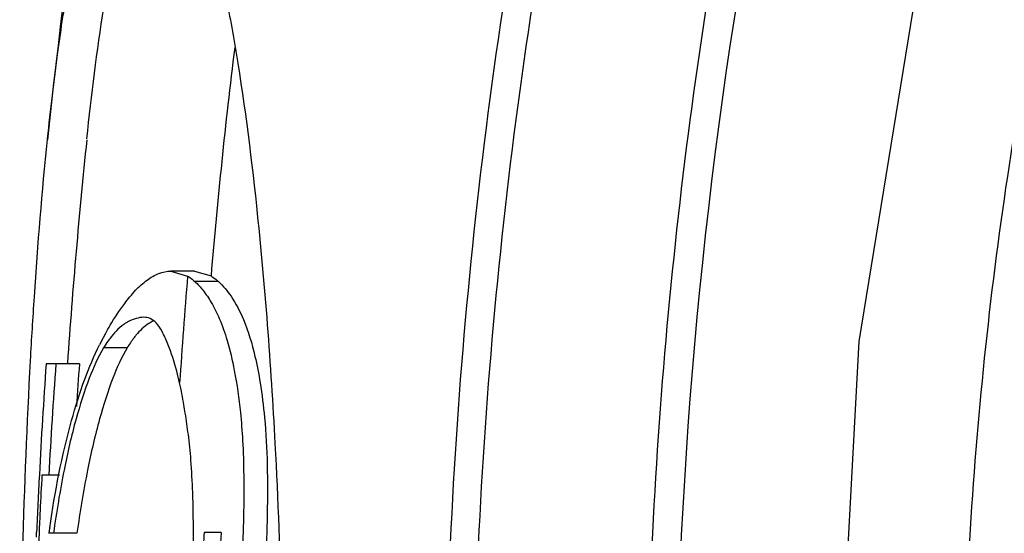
# Model space of a CAD drawing. Header units: millimetres. Extents: x 537 to 2248, y 801 to 1949.
# Tile 7 of 80: x 676 to 701, y 973 to 986. Entities that reach past the tile are written whole.
import ezdxf

# ---------------------------------------------------------------- set-up
doc = ezdxf.new("R2010")
doc.units = ezdxf.units.MM
doc.header["$LTSCALE"] = 16.335
doc.layers.get('0').update_dxf_attribs({"linetype": 'CONTINUOUS'})

msp = doc.modelspace()

# ---------------------------------------------------------------- linework, layer by layer
at = {"color": 7, "linetype": 'Continuous'}
for p, q in [((676.512, 982.811), (676.514, 982.832)), ((680.273, 979.443), (679.668, 979.443)), ((679.668, 979.438), (680.099, 979.314)), ((680.273, 979.438), (680.698, 979.318)), ((680.888, 979.175), (680.283, 979.175)), ((677.97, 977.794), (678.002, 977.852)), ((678.552, 977.478), (677.95, 977.478)), ((677.329, 977.063), (676.477, 977.063)), ((676.816, 974.214), (676.369, 974.214)), ((676.229, 972.629), (676.234, 972.752)), ((676.298, 972.745), (676.283, 972.395)), ((676.549, 972.729), (676.551, 972.742)), ((677.267, 972.729), (676.549, 972.729)), ((680.958, 972.748), (680.52, 972.748))]:
    msp.add_line(p, q, dxfattribs=at)
msp.add_lwpolyline([(710.977, 1020.051), (706.445, 1011.005), (702.158, 1000.001), (699.105, 988.863), (697.279, 977.637), (696.67, 966.368), (697.28, 955.104), (699.108, 943.883), (702.16, 932.749), (706.444, 921.753), (710.977, 912.704)], dxfattribs=at)
for centre, radius, start, end in [((834.661, 966.377), 159, 162.86175, 174.06994), ((830.785, 966.779), 150.609, 172.98545, 175.22444), ((834.661, 966.377), 158, 174.03215, 176.11344), ((834.661, 966.377), 155.102, 175.21546, 176.22846), ((683.711, 974.628), 6.556, 151.1223, 153.471), ((833.232, 966.076), 157.14, 175.99064, 177.02644), ((833.326, 965.563), 157.02, 175.79993, 176.84153), ((833.334, 965.565), 156.428, 175.78487, 176.18514), ((833.232, 966.076), 157.14, 177.02643, 177.56486), ((833.266, 965.883), 157.118, 176.96042, 177.29252), ((833.264, 965.883), 157.117, 177.29252, 177.49682), ((708.727, 968.131), 32.506, 171.6227, 171.8441), ((643.242, 972.621), 37.007, 359.2317, 0.2177), ((833.896, 963.605), 153.648, 176.58883, 176.82766), ((833.917, 963.514), 153.237, 176.54561, 176.6849)]:
    msp.add_arc(centre, radius, start, end, dxfattribs=at)
for points, knots in [([(724.795, 1035.745), (720.956, 1030.814), (713.969, 1020.391), (707.354, 1006.156), (703.546, 994.233), (701.47, 985.072), (700.211, 975.764), (699.788, 966.38), (700.21, 956.995), (701.469, 947.687), (703.546, 938.526), (706.403, 929.579), (710, 920.903), (715.711, 909.769), (720.956, 901.941), (724.795, 897.01)], [0, 0, 0, 0, 0.12493, 0.249858, 0.312376, 0.374895, 0.437414, 0.499934, 0.562454, 0.624974, 0.687494, 0.750014, 0.812533, 0.875051, 1, 1, 1, 1]), ([(695.441, 1013.886), (692.578, 1006.366), (688.171, 990.701), (685.932, 966.377), (688.171, 942.054), (692.578, 926.389), (695.441, 918.869)], [0, 0, 0, 0, 0.24881, 0.500001, 0.751191, 1, 1, 1, 1]), ([(696.12, 1013.409), (693.271, 1005.969), (688.883, 990.463), (686.653, 966.377), (688.883, 942.291), (693.271, 926.785), (696.12, 919.346)], [0, 0, 0, 0, 0.24878, 0.500001, 0.751221, 1, 1, 1, 1]), ([(699.614, 922.195), (697.071, 929.223), (693.169, 943.807), (691.19, 966.377), (693.169, 988.948), (697.071, 1003.532), (699.614, 1010.56)], [0, 0, 0, 0, 0.248964, 0.5, 0.751037, 1, 1, 1, 1]), ([(700.315, 922.651), (697.786, 929.602), (693.901, 944.034), (691.93, 966.377), (693.901, 988.721), (697.786, 1003.152), (700.315, 1010.104)], [0, 0, 0, 0, 0.248937, 0.5, 0.751063, 1, 1, 1, 1]), ([(676.514, 982.832), (676.591, 983.574), (676.748, 984.919), (677.026, 986.746), (677.313, 988.211), (677.609, 989.365), (677.912, 990.238), (678.189, 990.796), (678.423, 991.106), (678.588, 991.26), (678.757, 991.355), (678.876, 991.377), (678.933, 991.377)], [0, 0, 0, 0, 0.24462, 0.444024, 0.605499, 0.734205, 0.834026, 0.908276, 0.937036, 0.961086, 0.981531, 1, 1, 1, 1]), ([(677.52, 982.832), (677.637, 983.953), (677.875, 985.875), (678.283, 988.082), (678.637, 989.401), (678.882, 990.117), (679.131, 990.666), (679.323, 990.964), (679.423, 991.08)], [0, 0, 0, 0, 0.39649, 0.680471, 0.788285, 0.876253, 0.946167, 1, 1, 1, 1]), ([(680.694, 988.158), (680.807, 987.728), (681.028, 986.774), (681.466, 984.431), (681.972, 980.486), (682.438, 974.179), (682.624, 966.377), (682.438, 958.576), (681.972, 952.268), (681.466, 948.324), (681.028, 945.981), (680.807, 945.027), (680.694, 944.597)], [0, 0, 0, 0, 0.030434, 0.067027, 0.163198, 0.302604, 0.5, 0.697396, 0.836802, 0.932973, 0.969566, 1, 1, 1, 1]), ([(676.078, 977.148), (676.108, 977.694), (676.221, 979.584), (676.373, 981.471), (676.512, 982.811)], [0, 0, 0, 0, 0.288691, 1, 1, 1, 1]), ([(678.488, 978.613), (678.575, 978.73), (678.751, 978.944), (679.04, 979.212), (679.343, 979.395), (679.564, 979.443), (679.668, 979.443)], [0, 0, 0, 0, 0.294169, 0.557494, 0.789481, 1, 1, 1, 1]), ([(680.099, 979.314), (680.114, 979.305), (680.179, 979.263), (680.239, 979.214), (680.283, 979.175)], [0, 0, 0, 0, 0.237349, 1, 1, 1, 1]), ([(680.283, 979.175), (680.36, 979.105), (680.513, 978.934), (680.727, 978.617), (680.937, 978.189), (681.141, 977.606), (681.325, 976.801), (681.446, 975.941), (681.516, 975.043), (681.551, 973.802), (681.527, 972.8), (681.492, 972.097)], [0, 0, 0, 0, 0.042413, 0.093169, 0.156055, 0.236705, 0.344571, 0.492903, 0.591083, 0.712451, 1, 1, 1, 1]), ([(680.698, 979.318), (680.714, 979.308), (680.781, 979.265), (680.843, 979.215), (680.888, 979.175)], [0, 0, 0, 0, 0.237024, 1, 1, 1, 1]), ([(680.888, 979.175), (681.011, 979.063), (681.259, 978.757), (681.591, 978.114), (681.814, 977.356), (681.974, 976.513), (682.091, 975.586), (682.151, 974.366), (682.139, 972.896), (682.063, 971.346), (681.925, 969.895), (681.768, 968.615), (681.568, 967.175), (681.399, 966.158), (681.286, 965.516)], [0, 0, 0, 0, 0.035587, 0.083703, 0.154508, 0.204088, 0.267904, 0.354914, 0.466051, 0.583287, 0.687909, 0.778814, 0.860115, 1, 1, 1, 1]), ([(678.002, 977.852), (678.04, 977.92), (678.19, 978.181), (678.354, 978.434), (678.488, 978.613)], [0, 0, 0, 0, 0.259091, 1, 1, 1, 1]), ([(678.589, 978.151), (678.546, 978.128), (678.359, 978.012), (678.206, 977.847), (678.104, 977.71)], [0, 0, 0, 0, 0.221433, 1, 1, 1, 1]), ([(678.978, 978.258), (678.912, 978.258), (678.777, 978.233), (678.651, 978.183), (678.589, 978.151)], [0, 0, 0, 0, 0.490274, 1, 1, 1, 1]), ([(679.223, 978.166), (679.184, 978.147), (679.015, 978.051), (678.872, 977.913), (678.776, 977.797)], [0, 0, 0, 0, 0.225259, 1, 1, 1, 1]), ([(679.594, 977.572), (679.55, 977.681), (679.465, 977.87), (679.319, 978.102), (679.153, 978.236), (679.032, 978.258), (678.978, 978.258)], [0, 0, 0, 0, 0.362534, 0.636558, 0.835224, 1, 1, 1, 1]), ([(678.104, 977.71), (678.091, 977.692), (678.036, 977.617), (677.986, 977.539), (677.95, 977.478)], [0, 0, 0, 0, 0.238174, 1, 1, 1, 1]), ([(678.776, 977.797), (678.757, 977.774), (678.676, 977.672), (678.604, 977.564), (678.552, 977.478)], [0, 0, 0, 0, 0.233161, 1, 1, 1, 1]), ([(676.569, 972.866), (676.705, 973.79), (676.947, 975.078), (677.434, 976.63), (677.702, 977.27), (677.845, 977.556)], [0, 0, 0, 0, 0.574258, 0.803484, 1, 1, 1, 1]), ([(677.95, 977.478), (677.802, 977.232), (677.538, 976.629), (677.205, 975.578), (676.902, 974.251), (676.742, 973.269), (676.666, 972.729)], [0, 0, 0, 0, 0.174455, 0.396723, 0.668839, 1, 1, 1, 1]), ([(678.552, 977.478), (678.405, 977.232), (678.14, 976.629), (677.807, 975.578), (677.503, 974.251), (677.343, 973.269), (677.267, 972.729)], [0, 0, 0, 0, 0.174477, 0.396752, 0.668861, 1, 1, 1, 1]), ([(679.893, 976.58), (679.87, 976.679), (679.788, 977.014), (679.685, 977.345), (679.594, 977.572)], [0, 0, 0, 0, 0.293723, 1, 1, 1, 1]), ([(675.801, 966.377), (675.801, 968.353), (675.848, 971.945), (675.989, 975.534), (676.078, 977.148)], [0, 0, 0, 0, 0.549921, 1, 1, 1, 1]), ([(680.04, 975.798), (680.029, 975.87), (679.986, 976.132), (679.935, 976.392), (679.893, 976.58)], [0, 0, 0, 0, 0.274809, 1, 1, 1, 1]), ([(680.249, 972.761), (680.247, 973.097), (680.237, 973.71), (680.194, 974.543), (680.127, 975.22), (680.068, 975.618), (680.04, 975.798)], [0, 0, 0, 0, 0.330538, 0.603923, 0.820986, 1, 1, 1, 1])]:
    msp.add_open_spline(points, degree=3, knots=knots, dxfattribs=at)

doc.saveas('drawing.dxf')
